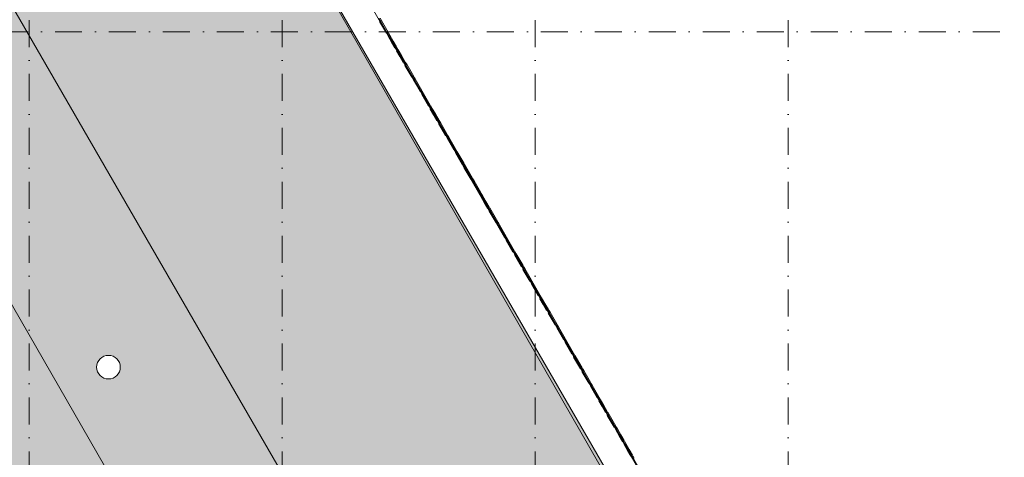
# Model space of a CAD drawing. Header units: millimetres. Extents: x -2530 to 151695, y -8763 to 71774.
# Tile 104 of 217: x 54649 to 69243, y 54684 to 61179. Entities that reach past the tile are written whole.
import ezdxf

# ---------------------------------------------------------------- set-up
doc = ezdxf.new("R2010")
doc.units = ezdxf.units.MM
doc.linetypes.add('RR_Level', pattern=[800, 400, -200, 0, -200])
for name, color, linetype, lineweight in [('A-FLOR-____-OTLN', 192, 'Continuous', 18), ('A-GLAZ-CURT-OTLN', 52, 'Continuous', 13), ('A-ROOF-____-OTLN', 132, 'Continuous', 18), ('A-ROOF-____-PATT', 132, 'Continuous', 18), ('A-WALL-____-OTLN', 113, 'Continuous', 18), ('S-GRID-____-OTLN', 1, 'Continuous', 9)]:
    doc.layers.add(name, color=color, linetype=linetype, lineweight=lineweight)

# ---------------------------------------------------------------- blocks, each defined once
blk = doc.blocks.new('System Panel - SolarTube Glazing-556040-plot_V1 Copy 1')
at = {"layer": 'A-GLAZ-CURT-OTLN', "color": 250, "lineweight": 9}
for start, end in [(360, 180), (180, 360)]:
    blk.add_arc((34751, 11587), 175, start, end, dxfattribs=at)
blk = doc.blocks.new('027_Gilde - ATC_FacadeModel_rvt-1-plot_V1 Copy 1')
at = {"layer": 'A-ROOF-____-PATT', "lineweight": 9}
h = blk.add_hatch(dxfattribs=at)
h.set_pattern_fill('FP_1', color=8, style=0, pattern_type=2)
h.set_pattern_definition([(0, (0, 0), (812.8, 203.2), [67.056, -542.544, 67.056, -542.544, -3251.2]), (0, (0, 0), (812.8, 203.2), [-1219.2, 67.056, -1152.144, 67.056, -542.544, -1422.4]), (0, (0, 0), (812.8, 203.2), [-3048, 67.056, -339.344, 67.056, -948.944]), (120, (304.8, 101.6), (-582.37636, 602.30545), [67.056, -542.544, 67.056, -542.544, -3251.2]), (120, (304.8, 101.6), (-582.37636, 602.30545), [-1219.2, 67.056, -1152.144, 67.056, -542.544, -1422.4]), (120, (304.8, 101.6), (-582.37636, 602.30545), [-3048, 67.056, -339.344, 67.056, -948.944]), (240, (406.4, 508), (-230.42364, -805.50545), [67.056, -542.544, 67.056, -542.544, -3251.2]), (240, (406.4, 508), (-230.42364, -805.50545), [-1219.2, 67.056, -1152.144, 67.056, -542.544, -1422.4]), (240, (406.4, 508), (-230.42364, -805.50545), [-3048, 67.056, -339.344, 67.056, -948.944])])
h.paths.add_polyline_path([(31821, 30107), (31919, 30176), (31941, 30175), (31941, 30229), (31939, 30229), (31938, 30214), (31821, 30128)])
h.paths.add_polyline_path([(31904, 33349), (31904, 33366), (31881, 33349)])
h.paths.add_polyline_path([(28810, 26426), (31941, 26426), (31939, 26584), (31939, 26566), (31752, 26430), (31721, 26430), (31727, 26593), (31915, 26731), (31941, 26731), (31940, 26883), (31939, 26852), (31755, 26720), (31727, 26719), (31732, 26882), (31915, 27016), (31941, 27016), (31940, 27164), (31939, 27133), (31760, 27005), (31732, 27005), (31737, 27168), (31904, 27289), (31904, 27386), (31767, 27287), (31737, 27286), (31743, 27449), (31904, 27567), (31904, 27660), (31771, 27565), (31743, 27566), (31748, 27727), (31904, 27841), (31904, 27930), (31776, 27839), (31748, 27838), (31753, 28001), (31904, 28111), (31904, 28197), (31781, 28109), (31753, 28109), (31758, 28271), (31902, 28376), (31904, 28377), (31904, 28460), (31786, 28375), (31758, 28375), (31763, 28538), (31904, 28640), (31904, 28719), (31791, 28638), (31763, 28638), (31768, 28800), (31915, 28907), (31941, 28907), (31940, 29024), (31938, 28980), (31796, 28878), (31767, 28878), (31773, 29080), (31915, 29184), (31941, 29184), (31941, 29308), (31938, 29233), (31802, 29134), (31772, 29134), (31779, 29337), (31915, 29436), (31941, 29436), (31941, 29561), (31938, 29483), (31806, 29387), (31776, 29387), (31783, 29589), (31915, 29686), (31941, 29686), (31940, 29783), (31938, 29729), (31810, 29637), (31781, 29637), (31788, 29839), (31915, 29932), (31941, 29932), (31940, 30030), (31938, 29973), (31816, 29884), (31786, 29884), (31792, 30086), (31821, 30107), (31819, 30128), (31790, 30129), (31797, 30330), (31904, 30408), (31904, 30427), (31824, 30370), (31795, 30370), (31801, 30572), (31904, 30646), (31904, 30668), (31828, 30614), (31799, 30614), (31806, 30815), (31904, 30887), (31904, 30913), (31833, 30862), (31804, 30864), (31811, 31064), (31904, 31132), (31904, 31158), (31837, 31111), (31809, 31111), (31815, 31313), (31904, 31377), (31904, 31403), (31842, 31360), (31813, 31362), (31820, 31561), (31904, 31622), (31904, 31649), (31847, 31608), (31818, 31610), (31824, 31810), (31904, 31868), (31904, 31894), (31851, 31857), (31823, 31859), (31830, 32059), (31904, 32113), (31904, 32139), (31857, 32105), (31827, 32108), (31834, 32307), (31904, 32358), (31904, 32385), (31861, 32354), (31832, 32355), (31838, 32556), (31904, 32604), (31904, 32630), (31865, 32603), (31837, 32605), (31843, 32804), (31904, 32851), (31904, 32875), (31870, 32851), (31841, 32852), (31848, 33053), (31904, 33094), (31904, 33121), (31875, 33100), (31846, 33102), (31852, 33301), (31904, 33339), (31904, 33349), (31850, 33350), (31857, 33550), (31904, 33584), (31904, 33611), (31883, 33597), (31855, 33598), (31862, 33799), (31904, 33829), (31904, 33856), (31887, 33846), (31860, 33847), (31866, 34047), (31904, 34075), (31904, 34102), (31894, 34095), (31864, 34096), (31871, 34296), (31904, 34320), (31904, 34347), (31899, 34343), (31869, 34344), (31875, 34544), (31904, 34565), (31904, 34592), (31874, 34593), (31880, 34793), (31904, 34810), (31904, 34841), (31878, 34842), (31885, 35042), (31904, 35056), (31904, 35089), (31883, 35090), (31889, 35290), (31904, 35301), (31904, 35338), (31887, 35339), (31894, 35539), (31904, 35546), (31904, 35587), (31892, 35587), (31899, 35787), (31904, 35791), (31904, 35836), (31897, 35836), (31903, 36085), (31901, 36085), (31904, 36230), (31906, 36396), (31908, 36396), (31915, 36535), (31941, 36535), (31941, 36557), (68704, 46407), (67791, 46651), (55298, 68425), (28741, 68425), (28741, 26426)])
h.paths.add_polyline_path([(31760, 28457), (31760, 28457), (31760, 28486)])
h.paths.add_polyline_path([(31934, 28729), (31941, 28729), (31940, 28794), (31939, 28744), (31919, 28729)])
h.paths.add_polyline_path([(31941, 36396), (31941, 36396), (31940, 36396)])
h.paths.add_polyline_path([(33147, 41325), (33010, 41333), (32874, 41354), (32731, 41390), (32611, 41431), (32485, 41488), (32366, 41556), (32253, 41635), (32148, 41723), (32052, 41821), (31965, 41927), (31888, 42041), (31821, 42161), (31766, 42287), (31723, 42418), (31692, 42551), (31673, 42687), (31666, 42825), (31666, 62696), (31672, 62827), (31689, 62957), (31718, 63084), (31757, 63209), (31807, 63330), (31867, 63446), (31938, 63557), (32017, 63660), (32106, 63757), (32213, 63854), (32306, 63925), (32416, 63995), (32533, 64056), (32653, 64106), (32778, 64145), (32906, 64173), (33036, 64191), (33166, 64196), (52045, 64196), (52176, 64191), (52306, 64173), (52433, 64145), (52558, 64106), (52679, 64056), (52795, 63995), (52905, 63925), (53009, 63845), (53106, 63757), (53194, 63660), (53274, 63557), (53344, 63446), (60752, 50618), (60815, 50496), (60867, 50369), (60907, 50237), (60934, 50103), (60950, 49966), (60952, 49829), (60942, 49692), (60920, 49556), (60885, 49423), (60839, 49294), (60780, 49170), (60711, 49051), (60631, 48940), (60535, 48830), (60442, 48740), (60335, 48655), (60220, 48579), (60099, 48514), (59972, 48461), (59841, 48419), (33555, 41376), (33421, 41346), (33284, 41329)])
h = blk.add_hatch(dxfattribs=at)
h.set_pattern_fill('FP_3', color=71, style=0, pattern_type=2)
h.set_pattern_definition([(50, (0, 0), (728.7365, -63.756), [76.2, -838.2]), (355, (0, 0), (-140.9716, 764.2276), [60.96, -670.56]), (100.451, (60.7, -5.3), (587.77, 700.467), [64.76, -712.36]), (46.184, (0, 203.2), (1084.316, -168.171), [114.3, -1257.3]), (96.636, (90.4, 189.2), (949.61, 989.71), [97.14, -1068.54]), (351.184, (0, 203.2), (949.62, 989.701), [91.44, -1005.84]), (21, (101.6, 152.4), (606.458, -409.0606), [76.2, -838.2]), (326, (101.6, 152.4), (247.2083, 736.753), [60.96, -670.56]), (71.451, (152.14, 118.3), (853.668, 327.6855), [64.76, -712.36]), (37.5, (0, 0), (12.3547, 338.2201), [33.528, -628.904, 33.528, -647.192, -673.1]), (37.5, (0, 0), (12.3547, 338.2201), [-1343.152, 33.528, -639.572]), (7.5, (0, 0), (267.2789, 400.7221), [33.528, -354.584, 33.528, -613.664, -256.54]), (7.5, (0, 0), (267.2789, 400.7221), [-1035.304, 33.528, -223.012]), (327.5, (-226.57, 0), (542.3633, -22.91534), [33.528, -220.472, 33.528, -758.952, -1051.56]), (327.5, (-226.57, 0), (542.3633, -22.91534), [-1046.48, 33.528, -1018.032]), (317.5, (-328.17, 0), (592.517, 101.707), [33.528, -296.672, 33.528, -492.76, -746.76]), (317.5, (-328.17, 0), (592.517, 101.707), [-856.488, 33.528, -713.232])])
h.paths.add_polyline_path([(33147, 41325), (33284, 41329), (33421, 41346), (33555, 41376), (59841, 48419), (59972, 48461), (60099, 48514), (60220, 48579), (60335, 48655), (60442, 48740), (60541, 48836), (60631, 48940), (60711, 49051), (60780, 49170), (60839, 49294), (60885, 49423), (60920, 49558), (60942, 49692), (60952, 49829), (60950, 49966), (60934, 50103), (60907, 50237), (60867, 50369), (60815, 50496), (60752, 50618), (53344, 63446), (53274, 63557), (53194, 63660), (53106, 63757), (52998, 63854), (52905, 63925), (52795, 63995), (52679, 64056), (52558, 64106), (52433, 64145), (52301, 64174), (52153, 64192), (52045, 64196), (33166, 64196), (33036, 64191), (32906, 64173), (32778, 64145), (32653, 64106), (32533, 64056), (32416, 63995), (32291, 63914), (32202, 63845), (32106, 63757), (32017, 63660), (31938, 63557), (31867, 63446), (31807, 63330), (31757, 63209), (31718, 63084), (31689, 62957), (31672, 62827), (31666, 62696), (31666, 42825), (31673, 42687), (31697, 42530), (31723, 42418), (31766, 42287), (31821, 42161), (31888, 42041), (31965, 41927), (32052, 41821), (32148, 41723), (32253, 41635), (32366, 41556), (32485, 41488), (32611, 41431), (32740, 41386), (32874, 41354), (33010, 41333), (33071, 41329)])
h.paths.add_polyline_path([(33195, 41950), (33095, 41953), (32996, 41967), (32899, 41992), (32805, 42028), (32717, 42074), (32634, 42131), (32558, 42196), (32490, 42270), (32431, 42351), (32382, 42438), (32343, 42530), (32314, 42626), (32297, 42725), (32291, 42825), (32291, 61000), (52187, 61000), (59067, 49087), (59084, 49041), (59090, 49011), (59088, 48971), (59077, 48932), (59058, 48897), (59031, 48868), (58998, 48845), (58961, 48830), (33393, 41980), (33284, 41958), (33222, 41953)])
h.paths.add_polyline_path([(59504, 49718), (59459, 49724), (59417, 49741), (59381, 49769), (59353, 49805), (59335, 49847), (59329, 49893), (59335, 49938), (59353, 49980), (59381, 50016), (59417, 50044), (59459, 50062), (59504, 50068), (59550, 50062), (59592, 50044), (59628, 50016), (59656, 49980), (59674, 49938), (59679, 49893), (59674, 49847), (59656, 49805), (59628, 49769), (59592, 49741), (59550, 49724)])
h.paths.add_polyline_path([(57735, 52782), (57689, 52788), (57647, 52806), (57611, 52834), (57583, 52870), (57566, 52912), (57560, 52957), (57566, 53003), (57583, 53045), (57611, 53081), (57647, 53109), (57689, 53126), (57736, 53132), (57780, 53126), (57822, 53109), (57858, 53081), (57886, 53045), (57904, 53003), (57910, 52957), (57904, 52912), (57886, 52870), (57858, 52834), (57822, 52806), (57780, 52788)])
h.paths.add_polyline_path([(55965, 55847), (55920, 55853), (55877, 55871), (55841, 55898), (55813, 55935), (55796, 55977), (55790, 56022), (55796, 56068), (55813, 56110), (55841, 56146), (55877, 56174), (55920, 56191), (55965, 56197), (56010, 56191), (56052, 56174), (56089, 56146), (56116, 56110), (56135, 56061), (56140, 56022), (56134, 55977), (56116, 55935), (56089, 55898), (56052, 55871), (56010, 55853)])
h.paths.add_polyline_path([(54195, 58912), (54150, 58918), (54108, 58935), (54071, 58963), (54043, 59000), (54026, 59042), (54020, 59087), (54026, 59132), (54043, 59175), (54071, 59211), (54108, 59239), (54150, 59256), (54195, 59262), (54240, 59256), (54283, 59239), (54319, 59211), (54347, 59175), (54364, 59132), (54370, 59087), (54364, 59042), (54347, 59000), (54319, 58963), (54283, 58935), (54240, 58918)])
h.paths.add_polyline_path([(52425, 61977), (52380, 61983), (52338, 62000), (52301, 62028), (52274, 62064), (52256, 62107), (52250, 62152), (52256, 62197), (52274, 62239), (52301, 62276), (52338, 62303), (52388, 62322), (52425, 62327), (52470, 62321), (52513, 62303), (52549, 62276), (52577, 62239), (52594, 62197), (52600, 62152), (52594, 62107), (52577, 62064), (52549, 62028), (52513, 62000), (52470, 61983), (52455, 61981)])
h.paths.add_polyline_path([(46459, 62625), (46414, 62631), (46372, 62648), (46335, 62676), (46307, 62713), (46290, 62755), (46284, 62800), (46290, 62845), (46307, 62888), (46335, 62924), (46372, 62952), (46414, 62969), (46459, 62975), (46504, 62969), (46547, 62952), (46583, 62924), (46611, 62888), (46628, 62845), (46634, 62800), (46628, 62755), (46611, 62713), (46583, 62676), (46547, 62648), (46504, 62631)])
h.paths.add_polyline_path([(42667, 62625), (42622, 62631), (42580, 62648), (42543, 62676), (42516, 62713), (42498, 62755), (42492, 62800), (42498, 62845), (42516, 62888), (42543, 62924), (42580, 62952), (42622, 62969), (42667, 62975), (42712, 62969), (42755, 62952), (42791, 62924), (42819, 62888), (42836, 62845), (42842, 62800), (42836, 62755), (42819, 62713), (42791, 62676), (42755, 62648), (42712, 62631)])
h.paths.add_polyline_path([(38875, 62625), (38830, 62631), (38788, 62648), (38752, 62676), (38724, 62713), (38706, 62755), (38700, 62800), (38706, 62845), (38724, 62888), (38752, 62924), (38788, 62952), (38830, 62969), (38875, 62975), (38921, 62969), (38963, 62952), (38999, 62924), (39027, 62888), (39044, 62845), (39050, 62800), (39044, 62755), (39027, 62713), (38999, 62676), (38963, 62648), (38921, 62631)])
h.paths.add_polyline_path([(35083, 62625), (35038, 62631), (34996, 62648), (34960, 62676), (34932, 62713), (34914, 62755), (34908, 62800), (34914, 62845), (34932, 62888), (34960, 62924), (34996, 62952), (35038, 62969), (35083, 62975), (35129, 62969), (35171, 62952), (35207, 62924), (35235, 62888), (35252, 62845), (35258, 62800), (35252, 62755), (35235, 62713), (35207, 62676), (35171, 62648), (35129, 62631), (35110, 62628)])
h.paths.add_polyline_path([(50251, 62625), (50206, 62631), (50163, 62648), (50127, 62676), (50099, 62713), (50082, 62755), (50076, 62800), (50082, 62845), (50099, 62888), (50127, 62924), (50163, 62952), (50206, 62969), (50251, 62975), (50296, 62969), (50338, 62952), (50375, 62924), (50402, 62888), (50420, 62845), (50426, 62800), (50420, 62755), (50402, 62713), (50375, 62676), (50338, 62648), (50296, 62631)])
h = blk.add_hatch(dxfattribs=at)
h.set_pattern_fill('FP_4', color=8, style=0, pattern_type=2)
h.set_pattern_definition([(0, (0, 0), (609.6, 152.4), [50.292, -406.908, 50.292, -406.908, -2438.4]), (0, (0, 0), (609.6, 152.4), [-914.4, 50.292, -864.108, 50.292, -406.908, -1066.8]), (0, (0, 0), (609.6, 152.4), [-2286, 50.292, -254.508, 50.292, -711.708]), (120, (228.6, 76.2), (-436.78227, 451.72909), [50.292, -406.908, 50.292, -406.908, -2438.4]), (120, (228.6, 76.2), (-436.78227, 451.72909), [-914.4, 50.292, -864.108, 50.292, -406.908, -1066.8]), (120, (228.6, 76.2), (-436.78227, 451.72909), [-2286, 50.292, -254.508, 50.292, -711.708]), (240, (304.8, 381), (-172.81773, -604.12909), [50.292, -406.908, 50.292, -406.908, -2438.4]), (240, (304.8, 381), (-172.81773, -604.12909), [-914.4, 50.292, -864.108, 50.292, -406.908, -1066.8]), (240, (304.8, 381), (-172.81773, -604.12909), [-2286, 50.292, -254.508, 50.292, -711.708])])
h.paths.add_polyline_path([(33195, 41950), (33295, 41959), (33393, 41980), (58961, 48830), (58998, 48845), (59031, 48868), (59058, 48897), (59077, 48932), (59088, 48971), (59090, 49011), (59083, 49050), (59067, 49087), (52187, 61000), (39791, 61000), (39791, 53500), (32291, 53500), (32291, 42825), (32297, 42725), (32314, 42626), (32343, 42530), (32382, 42438), (32431, 42351), (32490, 42270), (32558, 42196), (32634, 42131), (32717, 42074), (32805, 42028), (32899, 41992), (32996, 41967), (33095, 41953)])
at = {"layer": 'A-FLOR-____-OTLN', "color": 210}
for p, q in [((59863, 61369), (60488, 60287)), ((59972, 61201), (60097, 60985)), ((60097, 60985), (60497, 60292)), ((60488, 60287), (60588, 60114)), ((60497, 60292), (61247, 58994)), ((60588, 60114), (60838, 59681)), ((60838, 59681), (61213, 59032)), ((61213, 59032), (61613, 58339)), ((61247, 58994), (68173, 46999)), ((61613, 58339), (61738, 58123)), ((61738, 58123), (61863, 57907)), ((61863, 57907), (62363, 57041)), ((62363, 57041), (63713, 54703)), ((63713, 54703), (63988, 54227))]:
    blk.add_line(p, q, dxfattribs=at)
at = {"layer": 'A-ROOF-____-OTLN', "color": 210}
for p, q in [((67791, 46651), (55298, 68425)), ((53344, 63446), (60752, 50618)), ((59067, 49087), (52187, 61000))]:
    blk.add_line(p, q, dxfattribs=at)
at = {"layer": 'A-WALL-____-OTLN', "color": 210}
for p, q in [((67586, 47146), (55298, 68425)), ((59863, 61369), (60488, 60287)), ((59984, 61151), (59997, 61158)), ((59984, 61151), (59997, 61158)), ((59984, 61151), (60084, 60977)), ((59984, 61151), (60084, 60977)), ((60010, 61166), (59990, 61200)), ((60010, 61166), (59990, 61200)), ((60010, 61166), (59997, 61158)), ((59997, 61158), (60010, 61166)), ((60110, 60992), (60010, 61166)), ((60010, 61166), (60110, 60992)), ((60084, 60977), (60097, 60985)), ((60084, 60977), (60097, 60985)), ((60110, 60992), (60097, 60985)), ((60097, 60985), (60110, 60992)), ((60115, 60983), (60102, 60975)), ((60102, 60975), (60115, 60983)), ((60109, 60934), (60122, 60942)), ((60109, 60934), (60122, 60942)), ((60109, 60934), (60159, 60847)), ((60109, 60934), (60159, 60847)), ((60135, 60949), (60115, 60983)), ((60135, 60949), (60122, 60942)), ((60122, 60942), (60135, 60949)), ((60135, 60949), (60185, 60862)), ((60135, 60949), (60185, 60862)), ((60235, 60776), (60185, 60862)), ((60235, 60776), (60185, 60862)), ((60209, 60761), (60159, 60847)), ((60159, 60847), (60209, 60761)), ((60209, 60761), (60222, 60768)), ((60209, 60761), (60222, 60768)), ((60235, 60776), (60222, 60768)), ((60222, 60768), (60235, 60776)), ((60240, 60766), (60227, 60759)), ((60227, 60759), (60240, 60766)), ((60234, 60718), (60247, 60725)), ((60234, 60718), (60247, 60725)), ((60234, 60718), (60284, 60631)), ((60234, 60718), (60284, 60631)), ((60260, 60733), (60240, 60766)), ((60260, 60733), (60247, 60725)), ((60247, 60725), (60260, 60733)), ((60260, 60733), (60310, 60646)), ((60260, 60733), (60310, 60646)), ((60334, 60544), (60284, 60631)), ((60284, 60631), (60334, 60544)), ((60360, 60559), (60310, 60646)), ((60360, 60559), (60310, 60646)), ((60334, 60544), (60347, 60552)), ((60334, 60544), (60347, 60552)), ((60360, 60559), (60347, 60552)), ((60347, 60552), (60360, 60559)), ((60365, 60550), (60352, 60542)), ((60352, 60542), (60365, 60550)), ((60359, 60501), (60372, 60509)), ((60359, 60501), (60372, 60509)), ((60359, 60501), (60459, 60328)), ((60359, 60501), (60459, 60328)), ((60385, 60516), (60365, 60550)), ((60385, 60516), (60365, 60550)), ((60385, 60516), (60372, 60509)), ((60372, 60509), (60385, 60516)), ((60485, 60343), (60385, 60516)), ((60385, 60516), (60485, 60343)), ((60459, 60328), (60472, 60335)), ((60459, 60328), (60472, 60335)), ((60485, 60343), (60472, 60335)), ((60472, 60335), (60485, 60343)), ((60490, 60333), (60477, 60326)), ((60477, 60326), (60490, 60333)), ((60484, 60285), (60497, 60292)), ((60484, 60285), (60497, 60292)), ((60484, 60285), (60584, 60112)), ((60484, 60285), (60584, 60112)), ((60488, 60287), (60588, 60114)), ((60490, 60333), (60500, 60317)), ((60490, 60333), (60500, 60317)), ((60510, 60300), (60497, 60292)), ((60497, 60292), (60510, 60300)), ((60510, 60300), (60500, 60317)), ((60510, 60300), (60500, 60317)), ((60610, 60127), (60510, 60300)), ((60510, 60300), (60610, 60127)), ((60610, 60127), (60597, 60119)), ((60597, 60119), (60610, 60127)), ((60584, 60112), (60597, 60119)), ((60584, 60112), (60597, 60119)), ((60588, 60114), (60838, 59681)), ((60615, 60117), (60603, 60109)), ((60603, 60109), (60615, 60117)), ((60609, 60068), (60622, 60076)), ((60609, 60068), (60622, 60076)), ((60609, 60068), (60709, 59895)), ((60609, 60068), (60709, 59895)), ((60635, 60083), (60615, 60117)), ((60635, 60083), (60615, 60117)), ((60635, 60083), (60622, 60076)), ((60622, 60076), (60635, 60083)), ((60735, 59910), (60635, 60083)), ((60635, 60083), (60735, 59910)), ((60709, 59895), (60722, 59903)), ((60709, 59895), (60722, 59903)), ((60735, 59910), (60722, 59903)), ((60722, 59903), (60735, 59910)), ((60741, 59900), (60728, 59893)), ((60728, 59893), (60741, 59900)), ((60734, 59852), (60747, 59859)), ((60734, 59852), (60747, 59859)), ((60734, 59852), (60784, 59765)), ((60734, 59852), (60834, 59679)), ((60760, 59867), (60741, 59900)), ((60741, 59900), (60750, 59884)), ((60760, 59867), (60747, 59859)), ((60747, 59859), (60760, 59867)), ((60760, 59867), (60750, 59884)), ((60860, 59694), (60760, 59867)), ((60760, 59867), (60810, 59780)), ((60834, 59679), (60784, 59765)), ((60860, 59694), (60810, 59780)), ((60860, 59694), (60847, 59686)), ((60847, 59686), (60860, 59694)), ((60834, 59679), (60847, 59686)), ((60834, 59679), (60847, 59686)), ((60838, 59681), (61213, 59032)), ((60866, 59684), (60853, 59676)), ((60853, 59676), (60866, 59684)), ((60859, 59636), (60872, 59643)), ((60859, 59636), (60872, 59643)), ((60859, 59636), (60959, 59462)), ((60859, 59636), (60959, 59462)), ((60866, 59684), (60875, 59667)), ((60866, 59684), (60875, 59667)), ((60885, 59651), (60872, 59643)), ((60872, 59643), (60885, 59651)), ((60885, 59651), (60875, 59667)), ((60885, 59651), (60875, 59667)), ((60985, 59477), (60885, 59651)), ((60885, 59651), (60985, 59477)), ((60959, 59462), (60972, 59470)), ((60959, 59462), (60972, 59470)), ((60985, 59477), (60972, 59470)), ((60972, 59470), (60985, 59477)), ((60991, 59467), (60978, 59460)), ((60978, 59460), (60991, 59467)), ((60984, 59419), (60997, 59427)), ((60984, 59419), (60997, 59427)), ((60984, 59419), (61084, 59246)), ((60984, 59419), (61084, 59246)), ((61010, 59434), (60991, 59467)), ((61010, 59434), (60991, 59467)), ((61010, 59434), (60997, 59427)), ((60997, 59427), (61010, 59434)), ((61110, 59261), (61010, 59434)), ((61010, 59434), (61110, 59261)), ((61084, 59246), (61097, 59253)), ((61084, 59246), (61097, 59253)), ((61110, 59261), (61097, 59253)), ((61097, 59253), (61110, 59261)), ((61116, 59251), (61103, 59243)), ((61103, 59243), (61116, 59251)), ((61135, 59218), (61116, 59251)), ((61109, 59203), (61122, 59210)), ((61109, 59203), (61122, 59210)), ((61109, 59203), (61209, 59029)), ((61109, 59203), (61209, 59029)), ((61135, 59218), (61122, 59210)), ((61122, 59210), (61135, 59218)), ((61235, 59044), (61135, 59218)), ((61135, 59218), (61235, 59044)), ((61209, 59029), (61222, 59037)), ((61209, 59029), (61222, 59037)), ((61213, 59032), (61613, 58339)), ((61235, 59044), (61222, 59037)), ((61222, 59037), (61235, 59044)), ((61241, 59034), (61228, 59027)), ((61228, 59027), (61241, 59034)), ((61234, 58986), (61247, 58994)), ((61234, 58986), (61247, 58994)), ((61234, 58986), (61334, 58813)), ((61234, 58986), (61334, 58813)), ((61260, 59001), (61241, 59034)), ((61260, 59001), (61241, 59034)), ((61260, 59001), (61247, 58994)), ((61247, 58994), (61260, 59001)), ((61360, 58828), (61260, 59001)), ((61260, 59001), (61360, 58828)), ((61334, 58813), (61347, 58820)), ((61334, 58813), (61347, 58820)), ((61360, 58828), (61347, 58820)), ((61347, 58820), (61360, 58828)), ((61366, 58818), (61353, 58810)), ((61353, 58810), (61366, 58818)), ((61385, 58785), (61366, 58818)), ((61385, 58785), (61366, 58818)), ((61359, 58770), (61372, 58777)), ((61359, 58770), (61372, 58777)), ((61359, 58770), (61459, 58597)), ((61359, 58770), (61459, 58597)), ((61385, 58785), (61372, 58777)), ((61372, 58777), (61385, 58785)), ((61485, 58612), (61385, 58785)), ((61385, 58785), (61485, 58612)), ((61459, 58597), (61472, 58604)), ((61459, 58597), (61472, 58604)), ((61485, 58612), (61472, 58604)), ((61472, 58604), (61485, 58612)), ((61491, 58601), (61478, 58594)), ((61478, 58594), (61491, 58601)), ((61484, 58553), (61497, 58561)), ((61484, 58553), (61497, 58561)), ((61484, 58553), (61534, 58467)), ((61484, 58553), (61584, 58380)), ((61510, 58568), (61491, 58601)), ((61510, 58568), (61491, 58601)), ((61510, 58568), (61497, 58561)), ((61497, 58561), (61510, 58568)), ((61610, 58395), (61510, 58568)), ((61510, 58568), (61560, 58482)), ((61584, 58380), (61534, 58467)), ((61610, 58395), (61560, 58482)), ((61584, 58380), (61597, 58388)), ((61584, 58380), (61597, 58388)), ((61610, 58395), (61597, 58388)), ((61597, 58388), (61610, 58395)), ((61616, 58385), (61603, 58377)), ((61603, 58377), (61616, 58385)), ((61635, 58352), (61616, 58385)), ((61635, 58352), (61616, 58385)), ((61609, 58337), (61622, 58344)), ((61609, 58337), (61622, 58344)), ((61609, 58337), (61709, 58164)), ((61609, 58337), (61709, 58164)), ((61613, 58339), (61738, 58123)), ((61635, 58352), (61622, 58344)), ((61622, 58344), (61635, 58352)), ((61735, 58179), (61635, 58352)), ((61635, 58352), (61735, 58179)), ((61709, 58164), (61722, 58171)), ((61709, 58164), (61722, 58171)), ((61735, 58179), (61722, 58171)), ((61722, 58171), (61735, 58179)), ((61741, 58168), (61728, 58160)), ((61728, 58160), (61741, 58168)), ((61734, 58121), (61747, 58128)), ((61734, 58121), (61747, 58128)), ((61734, 58121), (61834, 57947)), ((61734, 58121), (61834, 57947)), ((61738, 58123), (61863, 57907)), ((61741, 58168), (61750, 58152)), ((61741, 58168), (61750, 58152)), ((61760, 58136), (61747, 58128)), ((61747, 58128), (61760, 58136)), ((61760, 58136), (61750, 58152)), ((61760, 58136), (61750, 58152)), ((61860, 57962), (61760, 58136)), ((61760, 58136), (61860, 57962)), ((61834, 57947), (61847, 57955)), ((61834, 57947), (61847, 57955)), ((61860, 57962), (61847, 57955)), ((61847, 57955), (61860, 57962)), ((61866, 57951), (61853, 57944)), ((61853, 57944), (61866, 57951)), ((61885, 57919), (61866, 57951)), ((61885, 57919), (61866, 57951)), ((61859, 57904), (61872, 57912)), ((61859, 57904), (61872, 57912)), ((61859, 57904), (61959, 57731)), ((61859, 57904), (61959, 57731)), ((61863, 57907), (62363, 57041)), ((61885, 57919), (61872, 57912)), ((61872, 57912), (61885, 57919)), ((61985, 57746), (61885, 57919)), ((61885, 57919), (61985, 57746)), ((61959, 57731), (61972, 57738)), ((61959, 57731), (61972, 57738)), ((61985, 57746), (61972, 57738)), ((61972, 57738), (61985, 57746)), ((61991, 57735), (61978, 57727)), ((61978, 57727), (61991, 57735)), ((61984, 57688), (61997, 57695)), ((61984, 57688), (61997, 57695)), ((61984, 57688), (62084, 57514)), ((61984, 57688), (62084, 57514)), ((62010, 57703), (61991, 57735)), ((62010, 57703), (61997, 57695)), ((61997, 57695), (62010, 57703)), ((62110, 57529), (62010, 57703)), ((62010, 57703), (62110, 57529)), ((62084, 57514), (62097, 57522)), ((62084, 57514), (62097, 57522)), ((62110, 57529), (62097, 57522)), ((62097, 57522), (62110, 57529)), ((62116, 57518), (62103, 57511)), ((62103, 57511), (62116, 57518)), ((62135, 57486), (62116, 57518)), ((62135, 57486), (62116, 57518)), ((62109, 57471), (62122, 57479)), ((62109, 57471), (62122, 57479)), ((62109, 57471), (62209, 57298)), ((62109, 57471), (62209, 57298)), ((62135, 57486), (62122, 57479)), ((62122, 57479), (62135, 57486)), ((62235, 57313), (62135, 57486)), ((62135, 57486), (62235, 57313)), ((62209, 57298), (62222, 57305)), ((62209, 57298), (62222, 57305)), ((62235, 57313), (62222, 57305)), ((62222, 57305), (62235, 57313)), ((62241, 57302), (62228, 57294)), ((62228, 57294), (62241, 57302)), ((62234, 57255), (62247, 57262)), ((62234, 57255), (62247, 57262)), ((62234, 57255), (62334, 57082)), ((62234, 57255), (62334, 57082)), ((62260, 57270), (62241, 57302)), ((62260, 57270), (62241, 57302)), ((62260, 57270), (62247, 57262)), ((62247, 57262), (62260, 57270)), ((62360, 57097), (62260, 57270)), ((62260, 57270), (62360, 57097)), ((62334, 57082), (62347, 57089)), ((62334, 57082), (62347, 57089)), ((62360, 57097), (62347, 57089)), ((62347, 57089), (62360, 57097)), ((62366, 57085), (62353, 57078)), ((62353, 57078), (62366, 57085)), ((62366, 57085), (62375, 57069)), ((62366, 57085), (62375, 57069)), ((62385, 57053), (62375, 57069)), ((62385, 57053), (62375, 57069)), ((62359, 57038), (62372, 57046)), ((62359, 57038), (62372, 57046)), ((62359, 57038), (62409, 56952)), ((62359, 57038), (62409, 56952)), ((62363, 57041), (63713, 54703)), ((62385, 57053), (62372, 57046)), ((62372, 57046), (62385, 57053)), ((62385, 57053), (62435, 56967)), ((62385, 57053), (62435, 56967)), ((62459, 56865), (62409, 56952)), ((62409, 56952), (62459, 56865)), ((62485, 56880), (62435, 56967)), ((62485, 56880), (62435, 56967)), ((62459, 56865), (62472, 56873)), ((62459, 56865), (62472, 56873)), ((62485, 56880), (62472, 56873)), ((62472, 56873), (62485, 56880)), ((62491, 56869), (62478, 56861)), ((62478, 56861), (62491, 56869)), ((62484, 56822), (62497, 56829)), ((62484, 56822), (62497, 56829)), ((62484, 56822), (62584, 56649)), ((62484, 56822), (62584, 56649)), ((62510, 56837), (62491, 56869)), ((62510, 56837), (62491, 56869)), ((62510, 56837), (62497, 56829)), ((62497, 56829), (62510, 56837)), ((62610, 56664), (62510, 56837)), ((62510, 56837), (62610, 56664)), ((62584, 56649), (62597, 56656)), ((62584, 56649), (62597, 56656)), ((62610, 56664), (62597, 56656)), ((62597, 56656), (62610, 56664)), ((62616, 56652), (62603, 56645)), ((62603, 56645), (62616, 56652)), ((62634, 56621), (62616, 56652)), ((62634, 56621), (62616, 56652)), ((62609, 56605), (62622, 56613)), ((62609, 56605), (62622, 56613)), ((62609, 56605), (62709, 56432)), ((62609, 56605), (62709, 56432)), ((62634, 56621), (62622, 56613)), ((62622, 56613), (62634, 56621)), ((62735, 56447), (62634, 56621)), ((62634, 56621), (62735, 56447)), ((62709, 56432), (62722, 56440)), ((62709, 56432), (62722, 56440)), ((62735, 56447), (62722, 56440)), ((62722, 56440), (62735, 56447)), ((62741, 56436), (62728, 56428)), ((62728, 56428), (62741, 56436)), ((62733, 56389), (62746, 56397)), ((62733, 56389), (62746, 56397)), ((62733, 56389), (62834, 56216)), ((62733, 56389), (62834, 56216)), ((62759, 56404), (62741, 56436)), ((62759, 56404), (62741, 56436)), ((62759, 56404), (62746, 56397)), ((62746, 56397), (62759, 56404)), ((62860, 56231), (62759, 56404)), ((62759, 56404), (62860, 56231)), ((62834, 56216), (62847, 56223)), ((62834, 56216), (62847, 56223)), ((62860, 56231), (62847, 56223)), ((62847, 56223), (62860, 56231)), ((62866, 56219), (62853, 56212)), ((62853, 56212), (62866, 56219)), ((62884, 56188), (62866, 56219)), ((62884, 56188), (62866, 56219)), ((62884, 56188), (62871, 56180)), ((62871, 56180), (62884, 56188)), ((62984, 56014), (62884, 56188)), ((62884, 56188), (62984, 56014)), ((62858, 56173), (62871, 56180)), ((62858, 56173), (62871, 56180)), ((62858, 56173), (62959, 55999)), ((62858, 56173), (62959, 55999)), ((62959, 55999), (62972, 56007)), ((62959, 55999), (62972, 56007)), ((62984, 56014), (62972, 56007)), ((62972, 56007), (62984, 56014)), ((62991, 56003), (62978, 55995)), ((62978, 55995), (62991, 56003)), ((62983, 55956), (62996, 55964)), ((62983, 55956), (62996, 55964)), ((62983, 55956), (63083, 55783)), ((62983, 55956), (63083, 55783)), ((63009, 55971), (62991, 56003)), ((63009, 55971), (62996, 55964)), ((62996, 55964), (63009, 55971)), ((63109, 55798), (63009, 55971)), ((63009, 55971), (63109, 55798)), ((63083, 55783), (63096, 55790)), ((63083, 55783), (63096, 55790)), ((63109, 55798), (63096, 55790)), ((63096, 55790), (63109, 55798)), ((63116, 55786), (63103, 55779)), ((63103, 55779), (63116, 55786)), ((63134, 55755), (63116, 55786)), ((63134, 55755), (63116, 55786)), ((63134, 55755), (63121, 55747)), ((63121, 55747), (63134, 55755)), ((63234, 55582), (63134, 55755)), ((63134, 55755), (63234, 55582)), ((63108, 55740), (63121, 55747)), ((63108, 55740), (63121, 55747)), ((63108, 55740), (63208, 55567)), ((63108, 55740), (63208, 55567)), ((63208, 55567), (63221, 55574)), ((63208, 55567), (63221, 55574)), ((63234, 55582), (63221, 55574)), ((63221, 55574), (63234, 55582)), ((63241, 55570), (63228, 55562)), ((63228, 55562), (63241, 55570)), ((63233, 55523), (63246, 55531)), ((63233, 55523), (63246, 55531)), ((63233, 55523), (63283, 55437)), ((63233, 55523), (63283, 55437)), ((63241, 55570), (63250, 55554)), ((63241, 55570), (63250, 55554)), ((63259, 55538), (63246, 55531)), ((63246, 55531), (63259, 55538)), ((63259, 55538), (63250, 55554)), ((63259, 55538), (63250, 55554)), ((63259, 55538), (63309, 55452)), ((63259, 55538), (63309, 55452)), ((63333, 55350), (63283, 55437)), ((63283, 55437), (63333, 55350)), ((63359, 55365), (63309, 55452)), ((63359, 55365), (63309, 55452)), ((63333, 55350), (63346, 55358)), ((63333, 55350), (63346, 55358)), ((63359, 55365), (63346, 55358)), ((63346, 55358), (63359, 55365)), ((63366, 55353), (63353, 55346)), ((63353, 55346), (63366, 55353)), ((63358, 55307), (63371, 55314)), ((63358, 55307), (63371, 55314)), ((63384, 55322), (63366, 55353)), ((63384, 55322), (63366, 55353)), ((63384, 55322), (63371, 55314)), ((63371, 55314), (63384, 55322)), ((63484, 55149), (63384, 55322)), ((63384, 55322), (63484, 55149)), ((63358, 55307), (63458, 55134)), ((63358, 55307), (63458, 55134)), ((63458, 55134), (63471, 55141)), ((63458, 55134), (63471, 55141)), ((63484, 55149), (63471, 55141)), ((63471, 55141), (63484, 55149)), ((63491, 55136), (63478, 55129)), ((63478, 55129), (63491, 55136)), ((63483, 55090), (63496, 55098)), ((63483, 55090), (63496, 55098)), ((63483, 55090), (63533, 55004)), ((63483, 55090), (63533, 55004)), ((63509, 55105), (63491, 55136)), ((63509, 55105), (63491, 55136)), ((63509, 55105), (63496, 55098)), ((63496, 55098), (63509, 55105)), ((63509, 55105), (63559, 55019)), ((63509, 55105), (63559, 55019)), ((63609, 54932), (63559, 55019)), ((63609, 54932), (63559, 55019)), ((63583, 54917), (63533, 55004)), ((63533, 55004), (63583, 54917)), ((63583, 54917), (63596, 54925)), ((63583, 54917), (63596, 54925)), ((63609, 54932), (63596, 54925)), ((63596, 54925), (63609, 54932)), ((63617, 54920), (63604, 54912)), ((63604, 54912), (63617, 54920)), ((63608, 54874), (63621, 54882)), ((63608, 54874), (63621, 54882)), ((63608, 54874), (63658, 54787)), ((63608, 54874), (63658, 54787)), ((63634, 54889), (63617, 54920)), ((63634, 54889), (63617, 54920)), ((63634, 54889), (63621, 54882)), ((63621, 54882), (63634, 54889)), ((63634, 54889), (63684, 54802)), ((63634, 54889), (63684, 54802)), ((63708, 54701), (63658, 54787)), ((63658, 54787), (63708, 54701)), ((63734, 54716), (63684, 54802)), ((63734, 54716), (63684, 54802)), ((63708, 54701), (63721, 54708)), ((63708, 54701), (63721, 54708)), ((63713, 54703), (63988, 54227)), ((63734, 54716), (63721, 54708)), ((63721, 54708), (63734, 54716)), ((63742, 54703), (63729, 54696)), ((63729, 54696), (63742, 54703)), ((63759, 54673), (63742, 54703))]:
    blk.add_line(p, q, dxfattribs=at)
at = {"layer": 'A-GLAZ-CURT-OTLN', "color": 210, "lineweight": 18}
blk.add_blockref('System Panel - SolarTube Glazing-556040-plot_V1 Copy 1', (21214, 44435), dxfattribs=at)

msp = doc.modelspace()

# ---------------------------------------------------------------- hatches: boundary and pattern name
at = {"layer": 'A-FLOR-____-OTLN', "lineweight": 5}
h = msp.add_hatch(color=10, dxfattribs=at)
h.paths.add_polyline_path([(34330.0301, 16920.83), (34330.0301, 16936.5369), (34104.9485, 16934.8954), (34104.9485, 16920.829), (34273.7699, 16920.829)])
h.paths.add_polyline_path([(32435.7946, 16920.8579), (32435.7946, 16936.5369), (32381.8514, 16935.4731), (32381.8514, 16920.8575), (32394.299, 16920.8614)])
h.paths.add_polyline_path([(91905.2096, 13008.0858), (77238.7235, 16936.169), (34812.5774, 16936.1689), (34812.5774, 16906.7657), (34692.5778, 16906.7657), (34692.5778, 16936.5369), (34450.0321, 16934.8902), (34450.0321, 16906.7657), (34330.0301, 16906.775), (34330.0301, 16920.83), (34104.9485, 16920.829), (34104.9485, 16906.775), (33984.9489, 16906.775), (33984.9489, 16936.5369), (33794.4302, 16934.9001), (33794.4302, 16906.775), (33634.4307, 16906.7773), (33634.4307, 16920.844), (33477.8705, 16920.844), (33477.8705, 16906.7797), (33317.871, 16907.3409), (33317.871, 16936.5369), (33175.3401, 16935.8469), (33175.3355, 16906.7855), (33015.3359, 16906.7866), (33015.3381, 16936.5369), (32887.5275, 16936.1689), (32887.5275, 16906.7913), (32727.5303, 16906.7913), (32727.5303, 16936.5369), (32635.794, 16936.1689), (32635.794, 16906.7913), (32435.7946, 16906.7948), (32435.7946, 16920.8579), (32381.8514, 16920.8575), (32381.8514, 16906.7948), (32181.8519, 16906.7948), (32181.8519, 16920.8614), (32149.333, 16920.861), (32149.333, 16906.7983), (31949.3336, 16906.8006), (31949.3336, 16936.8011), (31941.4852, 16934.9285), (31941.4834, 16861.169), (77255.2367, 16861.169), (91722.2613, 13056.203)])
h.paths.add_polyline_path([(34636.3211, 16920.8255), (34636.3257, 16920.8267), (34450.0321, 16920.829)])
h.paths.add_polyline_path([(33634.4307, 16920.8373), (33634.4307, 16936.5369), (33477.8705, 16936.1689), (33477.8705, 16920.844)])
h.paths.add_polyline_path([(32149.333, 16920.861), (32181.8519, 16921.9607), (32181.8519, 16936.5369), (32149.333, 16935.8626), (32149.333, 16921.7985)])
h.paths.add_polyline_path([(67886.3872, 46625.875), (55577.5849, 67938.037), (67790.9135, 46651.4571)])
h.paths.add_polyline_path([(36555, 53500), (39791.4834, 53500), (39791.4834, 53537.5), (39753.9834, 53537.5), (39753.9834, 60962.5), (32328.9834, 60962.5), (32328.9834, 53500), (33392.95, 53500)])

# ---------------------------------------------------------------- linework, layer by layer
at = {"layer": 'S-GRID-____-OTLN', "linetype": 'RR_Level'}
for p, q in [((54791.4834, 70774.2271), (54791.4834, -6763.3674)), ((58541.4834, 70774.2271), (58541.4834, -6763.3674)), ((62291.4834, 70774.2271), (62291.4834, -6763.3674)), ((66041.4834, 70774.2271), (66041.4834, -6763.3674)), ((-34.3191, 61000), (78338.1766, 61000))]:
    msp.add_line(p, q, dxfattribs=at)

# ---------------------------------------------------------------- block references
at = {"lineweight": 5}
msp.add_blockref('027_Gilde - ATC_FacadeModel_rvt-1-plot_V1 Copy 1', (0, 0), dxfattribs=at)

doc.saveas('drawing.dxf')
